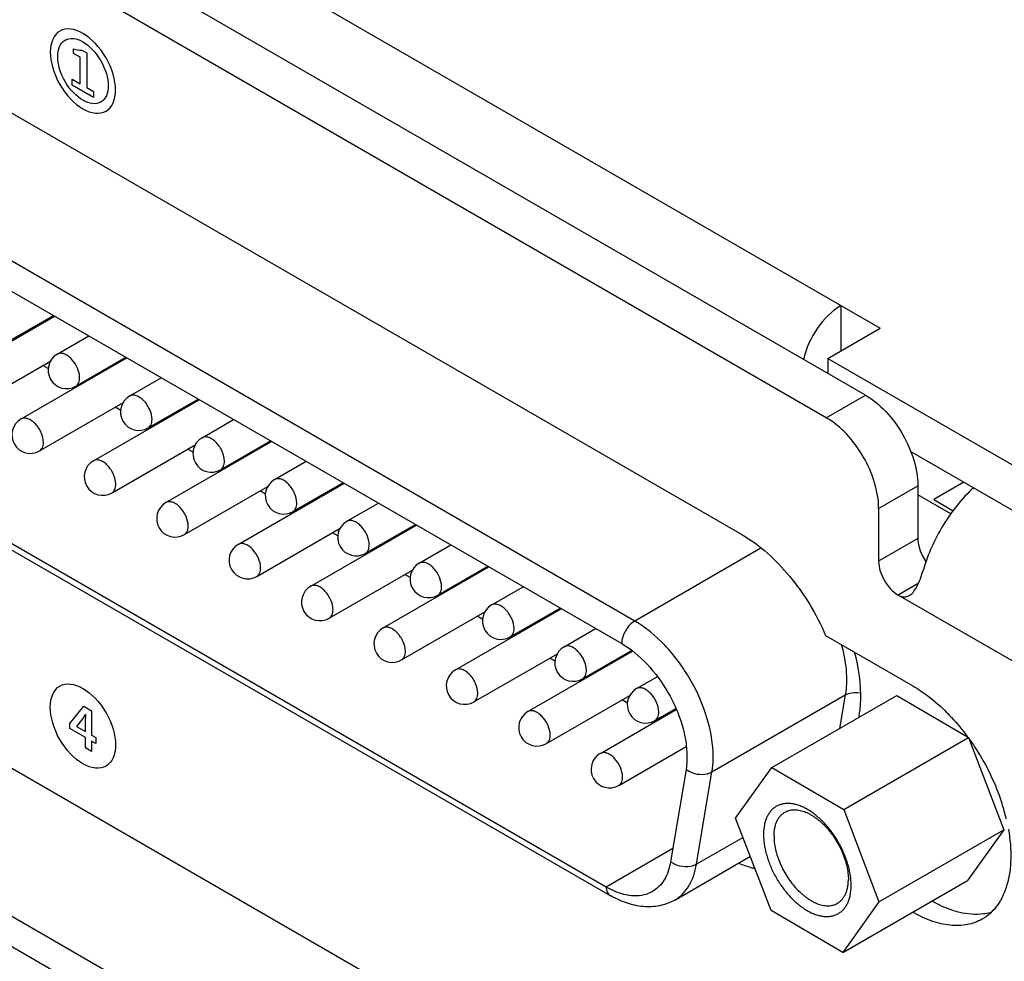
# Model space of a CAD drawing. Header units: inches. Extents: x 0 to 34, y 0 to 22.
# Tile 29 of 53: x 24.1 to 25.2, y 15.1 to 16.1. Entities that reach past the tile are written whole.
import ezdxf

# ---------------------------------------------------------------- set-up
doc = ezdxf.new("R2010")
doc.units = ezdxf.units.IN
doc.header["$LTSCALE"] = 1.87
doc.header["$MEASUREMENT"] = 0
doc.layers.get('0').update_dxf_attribs({"linetype": 'CONTINUOUS'})
doc.layers.add('02___PRT_ALL_AXES', color=7, linetype='CONTINUOUS')
doc.layers.add('_LAYER_1_', color=7, linetype='CONTINUOUS')

msp = doc.modelspace()

# ---------------------------------------------------------------- linework, layer by layer
at = {"color": 7, "linetype": 'CONTINUOUS'}
for p, q in [((23.5732, 16.6593), (25.0487, 15.8074)), ((24.9913, 15.7119), (23.4079, 16.6262)), ((24.7873, 15.4955), (23.3836, 16.306)), ((23.3697, 16.2819), (24.7734, 15.4714)), ((24.7569, 15.2122), (23.3862, 16.0036)), ((23.3903, 15.9946), (24.7609, 15.2032)), ((25.0069, 15.8315), (25.0069, 15.7833)), ((24.0565, 15.7552), (24.1692, 15.8203)), ((24.1148, 15.7902), (24.168, 15.8209)), ((24.993, 15.7752), (25.0487, 15.8074)), ((24.1722, 15.7797), (24.2058, 15.7991)), ((24.1337, 15.7107), (24.2463, 15.7758)), ((24.1919, 15.7457), (24.2452, 15.7764)), ((24.993, 15.7752), (24.993, 15.7592)), ((24.993, 15.7752), (25.6472, 15.3975)), ((24.0762, 15.7212), (24.1649, 15.7724)), ((24.1626, 15.7643), (24.1568, 15.7677)), ((24.2493, 15.7352), (24.2829, 15.7546)), ((24.1945, 15.7459), (24.1934, 15.7465)), ((24.269, 15.7011), (24.3223, 15.7319)), ((24.9913, 15.7119), (25.0331, 15.736)), ((24.1533, 15.6766), (24.242, 15.7278)), ((24.2108, 15.6662), (24.3234, 15.7312)), ((24.2397, 15.7198), (24.2339, 15.7231)), ((24.2716, 15.7013), (24.2705, 15.702)), ((24.3264, 15.6907), (24.36, 15.7101)), ((24.2305, 15.6321), (24.3192, 15.6833)), ((24.2879, 15.6217), (24.4005, 15.6867)), ((24.3461, 15.6566), (24.3994, 15.6874)), ((24.3168, 15.6753), (24.311, 15.6786)), ((24.4036, 15.6462), (24.4371, 15.6656)), ((24.3488, 15.6568), (24.3476, 15.6575)), ((24.3076, 15.5876), (24.3963, 15.6388)), ((24.365, 15.5771), (24.4776, 15.6422)), ((24.4232, 15.6121), (24.4765, 15.6428)), ((25.047, 15.6155), (25.0888, 15.6396)), ((25.1378, 15.6434), (25.1057, 15.6249)), ((24.3939, 15.6307), (24.3881, 15.6341)), ((25.1239, 15.6096), (25.0888, 15.6299)), ((24.4807, 15.6017), (24.5142, 15.621)), ((25.1057, 15.6249), (25.1263, 15.613)), ((24.4259, 15.6123), (24.4247, 15.6129)), ((25.047, 15.6155), (25.047, 15.5592)), ((24.7708, 14.8073), (23.4001, 15.5987)), ((24.4421, 15.5326), (24.5547, 15.5977)), ((24.5004, 15.5676), (24.5536, 15.5983)), ((24.3847, 15.5431), (24.4734, 15.5943)), ((24.4711, 15.5862), (24.4652, 15.5896)), ((23.3862, 15.5746), (24.7569, 14.7832)), ((24.5578, 15.5571), (24.5914, 15.5765)), ((25.0888, 15.5833), (25.047, 15.5592)), ((24.503, 15.5678), (24.5019, 15.5684)), ((24.9214, 15.573), (24.7873, 15.4955)), ((24.5192, 15.4881), (24.6319, 15.5531)), ((24.5775, 15.523), (24.6307, 15.5538)), ((24.4618, 15.4985), (24.5505, 15.5498)), ((24.5482, 15.5417), (24.5424, 15.545)), ((25.0891, 15.5353), (25.0679, 15.5231)), ((24.5801, 15.5232), (24.579, 15.5239)), ((24.6349, 15.5126), (24.6685, 15.532)), ((25.388, 15.3382), (25.0679, 15.5231)), ((24.5389, 15.454), (24.6277, 15.5052)), ((24.5963, 15.4436), (24.709, 15.5086)), ((24.6546, 15.4785), (24.7078, 15.5093)), ((24.6253, 15.4972), (24.6195, 15.5005)), ((24.712, 15.4681), (24.7456, 15.4875)), ((24.9905, 15.4801), (25.0835, 15.4264)), ((24.6572, 15.4787), (24.6561, 15.4794)), ((24.616, 15.4095), (24.7048, 15.4607)), ((24.6734, 15.399), (24.7848, 15.4633)), ((24.7317, 15.434), (24.7838, 15.4641)), ((24.7024, 15.4526), (24.6966, 15.456)), ((24.7343, 15.4342), (24.7332, 15.4349)), ((24.7891, 15.4236), (24.8111, 15.4362)), ((24.8695, 15.3349), (25.0115, 15.4169)), ((25.0115, 15.4169), (25.0055, 15.381)), ((24.6931, 15.365), (24.7819, 15.4162)), ((24.7795, 15.4081), (24.7737, 15.4115)), ((24.9334, 15.3394), (25.0663, 15.4162)), ((25.0663, 15.4162), (25.1416, 15.3721)), ((24.7506, 15.3545), (24.8313, 15.4012)), ((24.8088, 15.3895), (24.8309, 15.4022)), ((24.8114, 15.3897), (24.8103, 15.3903)), ((25.0098, 15.2947), (25.1422, 15.3711)), ((25.1437, 15.3687), (25.1804, 15.273)), ((24.7702, 15.3204), (24.8419, 15.3618)), ((24.8419, 15.3375), (24.8254, 15.2391)), ((24.853, 15.2364), (24.8695, 15.3349)), ((24.8947, 15.2857), (24.9334, 15.3394)), ((24.9334, 15.3394), (25.0098, 15.2947)), ((25.0098, 15.2947), (25.0474, 15.1963)), ((24.9324, 15.1873), (24.8947, 15.2857)), ((25.0474, 15.1963), (25.1804, 15.273)), ((25.1804, 15.273), (25.1417, 15.2193)), ((24.9027, 15.2651), (24.853, 15.2364)), ((24.8278, 15.2532), (24.7569, 15.2122)), ((24.8298, 15.1983), (24.9104, 15.2449)), ((25.0088, 15.1426), (25.1417, 15.2193)), ((24.7636, 15.2087), (24.7569, 15.2122)), ((25.0835, 15.1853), (25.104, 15.1972)), ((25.0088, 15.1426), (24.9324, 15.1873)), ((25.0474, 15.1963), (25.0088, 15.1426))]:
    msp.add_line(p, q, dxfattribs=at)
at = {"color": 3, "linetype": 'CONTINUOUS'}
for p, q in [((25.0331, 15.736), (23.4496, 16.6503)), ((25.0806, 15.6764), (25.4554, 15.46)), ((25.0888, 15.6396), (25.0888, 15.5833))]:
    msp.add_line(p, q, dxfattribs=at)
at = {"color": 7, "linetype": 'CONTINUOUS'}
for centre, radius, start, end in [((24.1821, 15.7627), 0.0197, 120.0016, 300.0006), ((24.2592, 15.7182), 0.0197, 120.0016, 300.0006), ((24.1435, 15.6937), 0.0197, 120.0016, 300.0006), ((24.3363, 15.6737), 0.0197, 120.0016, 300.0006), ((24.2206, 15.6491), 0.0197, 120.0016, 300.0006), ((24.4134, 15.6291), 0.0197, 120.0016, 300.0006), ((24.2977, 15.6046), 0.0197, 120.0016, 300.0006), ((24.4905, 15.5846), 0.0197, 120.0016, 300.0006), ((24.3748, 15.5601), 0.0197, 120.0016, 300.0006), ((24.5676, 15.5401), 0.0197, 120.0016, 300.0006), ((24.452, 15.5156), 0.0197, 120.0016, 300.0006), ((24.6447, 15.4956), 0.0197, 120.0016, 300.0006), ((24.5291, 15.4711), 0.0197, 120.0016, 300.0006), ((24.7218, 15.451), 0.0197, 120.0016, 300.0006), ((24.6062, 15.4265), 0.0197, 120.0016, 300.0006), ((24.799, 15.4065), 0.0197, 120.0016, 300.0006), ((24.6833, 15.382), 0.0197, 120.0016, 300.0006), ((24.9448, 15.2269), 0.2448, 36.1752, 37.1526), ((24.7604, 15.3375), 0.0197, 120.0016, 300.0006), ((24.9641, 15.2321), 0.2252, 17.8478, 18.4536), ((24.9743, 15.2353), 0.2145, 13.36, 17.8807)]:
    msp.add_arc(centre, radius, start, end, dxfattribs=at)
for points, knots in [([(25.0069, 15.8315), (24.9969, 15.8257), (24.9798, 15.808), (24.9695, 15.7858), (24.9669, 15.7738)], [0, 0, 0, 0, 0.484695, 1, 1, 1, 1]), ([(24.196, 15.7547), (24.196, 15.7582), (24.194, 15.7655), (24.189, 15.7732), (24.1837, 15.7779), (24.1796, 15.7802), (24.1757, 15.781), (24.1732, 15.7803), (24.1722, 15.7797)], [0, 0, 0, 0, 0.269884, 0.561311, 0.695453, 0.813138, 0.912854, 1, 1, 1, 1]), ([(24.1919, 15.7457), (24.1932, 15.7464), (24.1955, 15.7493), (24.196, 15.7528), (24.196, 15.7547)], [0, 0, 0, 0, 0.449173, 1, 1, 1, 1]), ([(24.2731, 15.7101), (24.2731, 15.7137), (24.2712, 15.7209), (24.2661, 15.7287), (24.2608, 15.7334), (24.2568, 15.7356), (24.2528, 15.7364), (24.2503, 15.7358), (24.2493, 15.7352)], [0, 0, 0, 0, 0.269884, 0.561311, 0.695453, 0.813138, 0.912854, 1, 1, 1, 1]), ([(24.1574, 15.6856), (24.1574, 15.6892), (24.1555, 15.6964), (24.1505, 15.7042), (24.1451, 15.7089), (24.1411, 15.7111), (24.1371, 15.7119), (24.1346, 15.7113), (24.1337, 15.7107)], [0, 0, 0, 0, 0.269884, 0.561311, 0.695453, 0.813138, 0.912854, 1, 1, 1, 1]), ([(25.047, 15.6155), (25.047, 15.6246), (25.0436, 15.6439), (25.0316, 15.6709), (25.0142, 15.6948), (24.9992, 15.7073), (24.9913, 15.7119)], [0, 0, 0, 0, 0.237242, 0.499994, 0.762749, 1, 1, 1, 1]), ([(24.269, 15.7011), (24.2703, 15.7019), (24.2726, 15.7048), (24.2731, 15.7083), (24.2731, 15.7101)], [0, 0, 0, 0, 0.449173, 1, 1, 1, 1]), ([(24.3502, 15.6656), (24.3502, 15.6691), (24.3483, 15.6764), (24.3433, 15.6842), (24.3379, 15.6889), (24.3339, 15.6911), (24.3299, 15.6919), (24.3274, 15.6913), (24.3264, 15.6907)], [0, 0, 0, 0, 0.269884, 0.561311, 0.695453, 0.813138, 0.912854, 1, 1, 1, 1]), ([(24.1533, 15.6766), (24.1547, 15.6774), (24.157, 15.6803), (24.1574, 15.6838), (24.1574, 15.6856)], [0, 0, 0, 0, 0.449173, 1, 1, 1, 1]), ([(24.2345, 15.6411), (24.2345, 15.6446), (24.2326, 15.6519), (24.2276, 15.6597), (24.2223, 15.6644), (24.2182, 15.6666), (24.2142, 15.6674), (24.2118, 15.6668), (24.2108, 15.6662)], [0, 0, 0, 0, 0.269884, 0.561311, 0.695453, 0.813138, 0.912854, 1, 1, 1, 1]), ([(24.3461, 15.6566), (24.3475, 15.6574), (24.3497, 15.6602), (24.3502, 15.6637), (24.3502, 15.6656)], [0, 0, 0, 0, 0.449173, 1, 1, 1, 1]), ([(24.2305, 15.6321), (24.2318, 15.6329), (24.2341, 15.6357), (24.2345, 15.6392), (24.2345, 15.6411)], [0, 0, 0, 0, 0.449173, 1, 1, 1, 1]), ([(24.4273, 15.6211), (24.4273, 15.6246), (24.4254, 15.6319), (24.4204, 15.6396), (24.415, 15.6444), (24.411, 15.6466), (24.407, 15.6474), (24.4045, 15.6467), (24.4036, 15.6462)], [0, 0, 0, 0, 0.269884, 0.561311, 0.695453, 0.813138, 0.912854, 1, 1, 1, 1]), ([(25.1481, 15.6375), (25.1355, 15.6259), (25.1138, 15.5985), (25.0995, 15.5668), (25.0947, 15.5501)], [0, 0, 0, 0, 0.49677, 1, 1, 1, 1]), ([(24.3116, 15.5966), (24.3116, 15.6001), (24.3097, 15.6074), (24.3047, 15.6151), (24.2994, 15.6199), (24.2953, 15.6221), (24.2913, 15.6229), (24.2889, 15.6222), (24.2879, 15.6217)], [0, 0, 0, 0, 0.269884, 0.561311, 0.695453, 0.813138, 0.912854, 1, 1, 1, 1]), ([(24.4232, 15.6121), (24.4246, 15.6128), (24.4269, 15.6157), (24.4273, 15.6192), (24.4273, 15.6211)], [0, 0, 0, 0, 0.449173, 1, 1, 1, 1]), ([(24.3076, 15.5876), (24.3089, 15.5883), (24.3112, 15.5912), (24.3116, 15.5947), (24.3116, 15.5966)], [0, 0, 0, 0, 0.449173, 1, 1, 1, 1]), ([(24.5044, 15.5766), (24.5044, 15.5801), (24.5025, 15.5874), (24.4975, 15.5951), (24.4922, 15.5998), (24.4881, 15.6021), (24.4841, 15.6029), (24.4816, 15.6022), (24.4807, 15.6017)], [0, 0, 0, 0, 0.269884, 0.561311, 0.695453, 0.813138, 0.912854, 1, 1, 1, 1]), ([(24.9014, 15.5875), (24.9208, 15.5763), (24.9562, 15.5436), (24.9808, 15.5028), (24.9905, 15.4801)], [0, 0, 0, 0, 0.476246, 1, 1, 1, 1]), ([(24.3888, 15.5521), (24.3888, 15.5556), (24.3868, 15.5629), (24.3818, 15.5706), (24.3765, 15.5753), (24.3724, 15.5776), (24.3684, 15.5784), (24.366, 15.5777), (24.365, 15.5771)], [0, 0, 0, 0, 0.269884, 0.561311, 0.695453, 0.813138, 0.912854, 1, 1, 1, 1]), ([(24.5004, 15.5676), (24.5017, 15.5683), (24.504, 15.5712), (24.5044, 15.5747), (24.5044, 15.5766)], [0, 0, 0, 0, 0.449173, 1, 1, 1, 1]), ([(24.5815, 15.532), (24.5815, 15.5356), (24.5796, 15.5428), (24.5746, 15.5506), (24.5693, 15.5553), (24.5652, 15.5575), (24.5612, 15.5583), (24.5588, 15.5577), (24.5578, 15.5571)], [0, 0, 0, 0, 0.269884, 0.561311, 0.695453, 0.813138, 0.912854, 1, 1, 1, 1]), ([(25.047, 15.5592), (25.047, 15.5521), (25.0519, 15.5379), (25.0617, 15.5266), (25.0679, 15.5231)], [0, 0, 0, 0, 0.499994, 1, 1, 1, 1]), ([(24.3847, 15.5431), (24.386, 15.5438), (24.3883, 15.5467), (24.3888, 15.5502), (24.3888, 15.5521)], [0, 0, 0, 0, 0.449173, 1, 1, 1, 1]), ([(25.0788, 15.5222), (25.0826, 15.524), (25.0894, 15.5335), (25.0926, 15.5437), (25.0947, 15.5501)], [0, 0, 0, 0, 0.37806, 1, 1, 1, 1]), ([(24.4659, 15.5075), (24.4659, 15.5111), (24.4639, 15.5183), (24.4589, 15.5261), (24.4536, 15.5308), (24.4495, 15.533), (24.4456, 15.5338), (24.4431, 15.5332), (24.4421, 15.5326)], [0, 0, 0, 0, 0.269884, 0.561311, 0.695453, 0.813138, 0.912854, 1, 1, 1, 1]), ([(24.5775, 15.523), (24.5788, 15.5238), (24.5811, 15.5267), (24.5815, 15.5302), (24.5815, 15.532)], [0, 0, 0, 0, 0.449173, 1, 1, 1, 1]), ([(25.0679, 15.5231), (25.0695, 15.5221), (25.0732, 15.5207), (25.0771, 15.5214), (25.0788, 15.5222)], [0, 0, 0, 0, 0.499648, 1, 1, 1, 1]), ([(24.6587, 15.4875), (24.6587, 15.491), (24.6567, 15.4983), (24.6517, 15.5061), (24.6464, 15.5108), (24.6423, 15.513), (24.6383, 15.5138), (24.6359, 15.5132), (24.6349, 15.5126)], [0, 0, 0, 0, 0.269884, 0.561311, 0.695453, 0.813138, 0.912854, 1, 1, 1, 1]), ([(24.4618, 15.4985), (24.4631, 15.4993), (24.4654, 15.5022), (24.4659, 15.5057), (24.4659, 15.5075)], [0, 0, 0, 0, 0.449173, 1, 1, 1, 1]), ([(24.7873, 15.4955), (24.7853, 15.4944), (24.7816, 15.4913), (24.7772, 15.4853), (24.7742, 15.4785), (24.7734, 15.4737), (24.7734, 15.4714)], [0, 0, 0, 0, 0.237251, 0.500006, 0.762758, 1, 1, 1, 1]), ([(24.8708, 15.3509), (24.8708, 15.3646), (24.8657, 15.3935), (24.8478, 15.434), (24.8216, 15.4698), (24.7991, 15.4887), (24.7873, 15.4955)], [0, 0, 0, 0, 0.23722, 0.499994, 0.762771, 1, 1, 1, 1]), ([(24.543, 15.463), (24.543, 15.4665), (24.5411, 15.4738), (24.536, 15.4816), (24.5307, 15.4863), (24.5267, 15.4885), (24.5227, 15.4893), (24.5202, 15.4887), (24.5192, 15.4881)], [0, 0, 0, 0, 0.269884, 0.561311, 0.695453, 0.813138, 0.912854, 1, 1, 1, 1]), ([(24.6546, 15.4785), (24.6559, 15.4793), (24.6582, 15.4821), (24.6587, 15.4856), (24.6587, 15.4875)], [0, 0, 0, 0, 0.449173, 1, 1, 1, 1]), ([(24.7734, 15.4714), (24.7832, 15.4657), (24.8019, 15.45), (24.8238, 15.4202), (24.8387, 15.3864), (24.8429, 15.3623), (24.8429, 15.3509)], [0, 0, 0, 0, 0.237229, 0.500006, 0.76278, 1, 1, 1, 1]), ([(25.0072, 15.4707), (25.0081, 15.4674), (25.0112, 15.4551), (25.0128, 15.4423), (25.0128, 15.4329)], [0, 0, 0, 0, 0.263354, 1, 1, 1, 1]), ([(24.5389, 15.454), (24.5402, 15.4548), (24.5425, 15.4576), (24.543, 15.4611), (24.543, 15.463)], [0, 0, 0, 0, 0.449173, 1, 1, 1, 1]), ([(24.7358, 15.443), (24.7358, 15.4465), (24.7338, 15.4538), (24.7288, 15.4615), (24.7235, 15.4663), (24.7194, 15.4685), (24.7155, 15.4693), (24.713, 15.4686), (24.712, 15.4681)], [0, 0, 0, 0, 0.269884, 0.561311, 0.695453, 0.813138, 0.912854, 1, 1, 1, 1]), ([(25.0264, 15.3953), (25.0273, 15.4004), (25.0294, 15.4229), (25.0259, 15.4457), (25.0213, 15.4625)], [0, 0, 0, 0, 0.227473, 1, 1, 1, 1]), ([(24.6201, 15.4185), (24.6201, 15.422), (24.6182, 15.4293), (24.6132, 15.437), (24.6078, 15.4418), (24.6038, 15.444), (24.5998, 15.4448), (24.5973, 15.4441), (24.5963, 15.4436)], [0, 0, 0, 0, 0.269884, 0.561311, 0.695453, 0.813138, 0.912854, 1, 1, 1, 1]), ([(24.7317, 15.434), (24.733, 15.4347), (24.7353, 15.4376), (24.7358, 15.4411), (24.7358, 15.443)], [0, 0, 0, 0, 0.449173, 1, 1, 1, 1]), ([(25.0128, 15.4329), (25.0128, 15.4315), (25.0127, 15.4261), (25.0122, 15.4208), (25.0115, 15.4169)], [0, 0, 0, 0, 0.258889, 1, 1, 1, 1]), ([(24.616, 15.4095), (24.6173, 15.4102), (24.6196, 15.4131), (24.6201, 15.4166), (24.6201, 15.4185)], [0, 0, 0, 0, 0.449173, 1, 1, 1, 1]), ([(24.8129, 15.3985), (24.8129, 15.402), (24.8109, 15.4093), (24.8059, 15.417), (24.8006, 15.4217), (24.7965, 15.424), (24.7926, 15.4248), (24.7901, 15.4241), (24.7891, 15.4236)], [0, 0, 0, 0, 0.269884, 0.561311, 0.695453, 0.813138, 0.912854, 1, 1, 1, 1]), ([(25.0115, 15.4169), (25.0126, 15.4175), (25.0176, 15.4196), (25.0233, 15.4198), (25.0275, 15.4191)], [0, 0, 0, 0, 0.229481, 1, 1, 1, 1]), ([(25.0835, 15.4264), (25.0863, 15.4248), (25.0978, 15.4176), (25.1085, 15.4089), (25.116, 15.4017)], [0, 0, 0, 0, 0.237258, 1, 1, 1, 1]), ([(24.6972, 15.374), (24.6972, 15.3775), (24.6953, 15.3848), (24.6903, 15.3925), (24.6849, 15.3972), (24.6809, 15.3995), (24.6769, 15.4003), (24.6744, 15.3996), (24.6734, 15.399)], [0, 0, 0, 0, 0.269884, 0.561311, 0.695453, 0.813138, 0.912854, 1, 1, 1, 1]), ([(24.8088, 15.3895), (24.8101, 15.3902), (24.8124, 15.3931), (24.8129, 15.3966), (24.8129, 15.3985)], [0, 0, 0, 0, 0.449173, 1, 1, 1, 1]), ([(25.116, 15.4017), (25.1181, 15.3996), (25.1266, 15.3911), (25.1344, 15.3819), (25.1399, 15.3747)], [0, 0, 0, 0, 0.24446, 1, 1, 1, 1]), ([(24.6931, 15.365), (24.6945, 15.3657), (24.6968, 15.3686), (24.6972, 15.3721), (24.6972, 15.374)], [0, 0, 0, 0, 0.449173, 1, 1, 1, 1]), ([(25.1424, 15.3714), (25.1462, 15.3662), (25.1605, 15.3449), (25.1716, 15.3216), (25.1777, 15.3034)], [0, 0, 0, 0, 0.251463, 1, 1, 1, 1]), ([(24.7743, 15.3294), (24.7743, 15.333), (24.7724, 15.3402), (24.7674, 15.348), (24.7621, 15.3527), (24.758, 15.3549), (24.754, 15.3557), (24.7515, 15.3551), (24.7506, 15.3545)], [0, 0, 0, 0, 0.269884, 0.561311, 0.695453, 0.813138, 0.912854, 1, 1, 1, 1]), ([(24.8429, 15.3509), (24.8429, 15.3497), (24.8429, 15.3453), (24.8424, 15.3408), (24.8419, 15.3375)], [0, 0, 0, 0, 0.258889, 1, 1, 1, 1]), ([(24.8695, 15.3349), (24.8697, 15.3362), (24.8705, 15.3415), (24.8708, 15.3468), (24.8708, 15.3509)], [0, 0, 0, 0, 0.241271, 1, 1, 1, 1]), ([(24.8419, 15.3375), (24.8438, 15.3361), (24.8494, 15.3331), (24.8591, 15.3315), (24.8665, 15.3331), (24.8695, 15.3349)], [0, 0, 0, 0, 0.248262, 0.642001, 1, 1, 1, 1]), ([(24.7702, 15.3204), (24.7716, 15.3212), (24.7739, 15.3241), (24.7743, 15.3276), (24.7743, 15.3294)], [0, 0, 0, 0, 0.449173, 1, 1, 1, 1]), ([(25.0178, 15.2136), (25.0178, 15.2154), (25.0176, 15.2191), (25.017, 15.2247), (25.0159, 15.2305), (25.0144, 15.2363), (25.0125, 15.2422), (25.0101, 15.2481), (25.0074, 15.2539), (25.0044, 15.2596), (25.001, 15.2652), (24.9974, 15.2705), (24.9935, 15.2755), (24.9893, 15.2801), (24.9851, 15.2844), (24.9806, 15.2883), (24.9761, 15.2918), (24.9715, 15.2947), (24.9677, 15.2968), (24.9646, 15.2981), (24.9624, 15.299), (24.9601, 15.2997), (24.9579, 15.3003), (24.9557, 15.3008), (24.9529, 15.3012), (24.9495, 15.3013), (24.9461, 15.301), (24.9436, 15.3004), (24.9417, 15.2999), (24.94, 15.2992), (24.9383, 15.2983), (24.9367, 15.2973), (24.9352, 15.2962), (24.9338, 15.295), (24.9325, 15.2936), (24.9312, 15.2921), (24.9297, 15.2899), (24.928, 15.2868), (24.9264, 15.2827), (24.9253, 15.2782), (24.9246, 15.2734), (24.9244, 15.2701), (24.9244, 15.2683)], [0, 0, 0, 0, 0.032419, 0.066325, 0.10155, 0.137935, 0.175286, 0.213381, 0.251988, 0.290864, 0.329758, 0.368423, 0.406613, 0.444093, 0.480642, 0.51606, 0.55017, 0.582832, 0.613942, 0.628899, 0.643454, 0.657607, 0.671365, 0.68474, 0.697748, 0.722734, 0.746568, 0.758158, 0.769583, 0.780895, 0.792144, 0.803384, 0.81467, 0.826055, 0.837589, 0.849319, 0.861289, 0.886081, 0.912223, 0.93988, 0.969145, 1, 1, 1, 1]), ([(24.9356, 15.2666), (24.9356, 15.268), (24.9357, 15.2708), (24.9363, 15.2749), (24.9372, 15.2786), (24.9385, 15.2821), (24.9402, 15.2852), (24.9422, 15.2878), (24.9441, 15.2897), (24.9458, 15.291), (24.9467, 15.2916), (24.9472, 15.2918)], [0, 0, 0, 0, 0.148288, 0.28905, 0.42215, 0.548005, 0.667397, 0.781455, 0.891681, 0.945968, 1, 1, 1, 1]), ([(24.9472, 15.2918), (24.9479, 15.2922), (24.9493, 15.293), (24.9516, 15.2938), (24.954, 15.2943), (24.9566, 15.2945), (24.9592, 15.2945), (24.9629, 15.294), (24.9667, 15.293), (24.9705, 15.2915), (24.9734, 15.2901), (24.9763, 15.2884), (24.9792, 15.2865), (24.9821, 15.2844), (24.986, 15.2812), (24.9906, 15.2767), (24.9958, 15.2707), (25.0005, 15.264), (25.0047, 15.2569), (25.0083, 15.2496), (25.0112, 15.242), (25.0132, 15.2346), (25.0143, 15.2284), (25.0147, 15.2236), (25.0148, 15.2213), (25.0148, 15.2201)], [0, 0, 0, 0, 0.021331, 0.042891, 0.064899, 0.08755, 0.111011, 0.135414, 0.18736, 0.215054, 0.243898, 0.273876, 0.304949, 0.337061, 0.370138, 0.438807, 0.51015, 0.583208, 0.656941, 0.73028, 0.802177, 0.871636, 0.937811, 0.969453, 1, 1, 1, 1]), ([(25.1853, 15.2737), (25.1871, 15.2632), (25.1889, 15.2433), (25.1853, 15.2154), (25.1751, 15.1925), (25.1636, 15.1816), (25.1573, 15.178)], [0, 0, 0, 0, 0.300565, 0.564792, 0.793785, 1, 1, 1, 1]), ([(24.9244, 15.2683), (24.9244, 15.2665), (24.9245, 15.2629), (24.9252, 15.2573), (24.9263, 15.2515), (24.9278, 15.2457), (24.9297, 15.2398), (24.932, 15.2339), (24.9347, 15.228), (24.9378, 15.2223), (24.9411, 15.2168), (24.9448, 15.2115), (24.9487, 15.2065), (24.9528, 15.2019), (24.9571, 15.1976), (24.9615, 15.1937), (24.9661, 15.1902), (24.9706, 15.1873), (24.9745, 15.1852), (24.9776, 15.1839), (24.9798, 15.183), (24.9821, 15.1823), (24.9843, 15.1817), (24.9865, 15.1812), (24.9893, 15.1808), (24.9927, 15.1807), (24.9961, 15.181), (24.9986, 15.1816), (25.0004, 15.1821), (25.0022, 15.1828), (25.0038, 15.1837), (25.0054, 15.1847), (25.007, 15.1858), (25.0084, 15.187), (25.0097, 15.1884), (25.011, 15.1899), (25.0125, 15.1921), (25.0142, 15.1952), (25.0158, 15.1993), (25.0169, 15.2038), (25.0176, 15.2086), (25.0177, 15.2119), (25.0178, 15.2136)], [0, 0, 0, 0, 0.032419, 0.066325, 0.10155, 0.137935, 0.175286, 0.213381, 0.251988, 0.290864, 0.329758, 0.368423, 0.406613, 0.444093, 0.480642, 0.51606, 0.55017, 0.582832, 0.613942, 0.628899, 0.643454, 0.657607, 0.671365, 0.68474, 0.697748, 0.722734, 0.746568, 0.758158, 0.769583, 0.780895, 0.792144, 0.803384, 0.81467, 0.826055, 0.837589, 0.849319, 0.861289, 0.886081, 0.912223, 0.93988, 0.969145, 1, 1, 1, 1]), ([(24.9356, 15.2666), (24.9356, 15.2654), (24.9356, 15.2631), (24.936, 15.2583), (24.9371, 15.2521), (24.9392, 15.2447), (24.942, 15.2372), (24.9456, 15.2298), (24.9498, 15.2227), (24.9545, 15.216), (24.9597, 15.21), (24.9644, 15.2055), (24.9682, 15.2023), (24.9711, 15.2002), (24.974, 15.1983), (24.977, 15.1966), (24.9799, 15.1952), (24.9836, 15.1937), (24.9874, 15.1927), (24.9911, 15.1922), (24.9938, 15.1922), (24.9963, 15.1924), (24.9987, 15.193), (25.001, 15.1937), (25.0025, 15.1945), (25.0032, 15.1949)], [0, 0, 0, 0, 0.030547, 0.062189, 0.128364, 0.197823, 0.26972, 0.343059, 0.416792, 0.48985, 0.561193, 0.629862, 0.662939, 0.695051, 0.726124, 0.756102, 0.784946, 0.81264, 0.864586, 0.888989, 0.91245, 0.935101, 0.957109, 0.978669, 1, 1, 1, 1]), ([(24.8254, 15.2391), (24.8243, 15.2324), (24.8212, 15.2227), (24.8134, 15.2125), (24.8086, 15.2088), (24.8061, 15.2074)], [0, 0, 0, 0, 0.533617, 0.771845, 1, 1, 1, 1]), ([(24.853, 15.2364), (24.8511, 15.2353), (24.8452, 15.2333), (24.8353, 15.2338), (24.8283, 15.2368), (24.8254, 15.2391)], [0, 0, 0, 0, 0.232873, 0.622118, 1, 1, 1, 1]), ([(24.8298, 15.1983), (24.8329, 15.2001), (24.8386, 15.2045), (24.848, 15.2167), (24.8517, 15.2283), (24.853, 15.2364)], [0, 0, 0, 0, 0.228155, 0.466383, 1, 1, 1, 1]), ([(24.9153, 15.2316), (24.9139, 15.232), (24.9082, 15.2335), (24.9025, 15.2355), (24.8984, 15.2373)], [0, 0, 0, 0, 0.24129, 1, 1, 1, 1]), ([(25.0032, 15.1949), (25.0036, 15.1951), (25.0045, 15.1957), (25.0062, 15.197), (25.0081, 15.1989), (25.0101, 15.2016), (25.0118, 15.2046), (25.0131, 15.2081), (25.014, 15.2118), (25.0146, 15.2159), (25.0148, 15.2187), (25.0148, 15.2201)], [0, 0, 0, 0, 0.054032, 0.108319, 0.218545, 0.332603, 0.451995, 0.57785, 0.71095, 0.851712, 1, 1, 1, 1]), ([(24.7569, 15.2122), (24.7569, 15.2104), (24.7573, 15.2069), (24.7596, 15.204), (24.7609, 15.2032)], [0, 0, 0, 0, 0.550825, 1, 1, 1, 1]), ([(24.8061, 15.2074), (24.8032, 15.2057), (24.7969, 15.2032), (24.7863, 15.2023), (24.7749, 15.2041), (24.7674, 15.2069), (24.7636, 15.2087)], [0, 0, 0, 0, 0.223227, 0.458772, 0.715958, 1, 1, 1, 1]), ([(24.8298, 15.1983), (24.8249, 15.1955), (24.8138, 15.1913), (24.7959, 15.1906), (24.7779, 15.1947), (24.7665, 15.2), (24.7609, 15.2032)], [0, 0, 0, 0, 0.238663, 0.481282, 0.733248, 1, 1, 1, 1]), ([(25.1334, 15.1851), (25.131, 15.1857), (25.1208, 15.1886), (25.111, 15.1932), (25.104, 15.1972)], [0, 0, 0, 0, 0.235792, 1, 1, 1, 1]), ([(25.1573, 15.178), (25.1524, 15.1752), (25.1412, 15.1712), (25.1226, 15.1707), (25.1028, 15.1755), (25.0899, 15.1816), (25.0835, 15.1853)], [0, 0, 0, 0, 0.217767, 0.450903, 0.710371, 1, 1, 1, 1]), ([(25.1662, 15.185), (25.1637, 15.1843), (25.1529, 15.1822), (25.1416, 15.1832), (25.1334, 15.1851)], [0, 0, 0, 0, 0.235712, 1, 1, 1, 1])]:
    msp.add_open_spline(points, degree=3, knots=knots, dxfattribs=at)
at = {"color": 3, "linetype": 'CONTINUOUS'}
for points, knots in [([(25.0331, 15.736), (25.041, 15.7315), (25.056, 15.7189), (25.0734, 15.695), (25.0853, 15.668), (25.0888, 15.6487), (25.0888, 15.6396)], [0, 0, 0, 0, 0.237251, 0.500006, 0.762758, 1, 1, 1, 1]), ([(25.0888, 15.5833), (25.0888, 15.5825), (25.0889, 15.5791), (25.0896, 15.5757), (25.0904, 15.5732)], [0, 0, 0, 0, 0.234674, 1, 1, 1, 1])]:
    msp.add_open_spline(points, degree=3, knots=knots, dxfattribs=at)
msp.add_open_spline([(25.0904, 15.5732), (25.0919, 15.5679), (25.0945, 15.5628), (25.0978, 15.5583)], degree=3, dxfattribs=at)
at = {"layer": '02___PRT_ALL_AXES', "color": 7, "linetype": 'CONTINUOUS'}
for p, q in [((23.4978, 16.3979), (24.9014, 15.5875)), ((23.5143, 15.6906), (24.8849, 14.8992)), ((25.0264, 15.3953), (25.026, 15.3929))]:
    msp.add_line(p, q, dxfattribs=at)
at = {"layer": '_LAYER_1_', "color": 40, "linetype": 'CONTINUOUS'}
for p, q in [((24.1896, 16.0999), (24.1896, 16.1049)), ((24.1966, 16.0959), (24.1896, 16.0999)), ((24.1983, 16.1035), (24.2035, 16.1005)), ((24.2035, 16.1005), (24.2035, 16.0638)), ((24.1966, 16.0678), (24.1966, 16.0959)), ((24.1882, 16.0661), (24.1882, 16.0726)), ((24.1882, 16.0726), (24.1966, 16.0678)), ((24.2108, 16.053), (24.1882, 16.0661)), ((24.2035, 16.0638), (24.2108, 16.0595)), ((24.2108, 16.0595), (24.2108, 16.053)), ((24.1857, 15.3865), (24.2005, 15.4047)), ((24.2023, 15.3962), (24.1992, 15.3913)), ((24.2005, 15.4047), (24.2087, 15.3999)), ((24.2022, 15.3873), (24.2025, 15.3961)), ((24.2087, 15.3999), (24.2087, 15.374)), ((24.1857, 15.381), (24.1857, 15.3865)), ((24.1992, 15.3913), (24.1926, 15.3833)), ((24.2022, 15.3777), (24.2022, 15.3873)), ((24.2022, 15.3715), (24.1857, 15.381)), ((24.1926, 15.3833), (24.2022, 15.3777)), ((24.2022, 15.3605), (24.2022, 15.3715)), ((24.2087, 15.374), (24.2134, 15.3713)), ((24.2087, 15.3677), (24.2087, 15.3567)), ((24.2134, 15.365), (24.2087, 15.3677)), ((24.2134, 15.3713), (24.2134, 15.365)), ((24.2087, 15.3567), (24.2022, 15.3605))]:
    msp.add_line(p, q, dxfattribs=at)
for points, knots in [([(24.1995, 16.1214), (24.1906, 16.1265), (24.1721, 16.1286), (24.1647, 16.1115), (24.1647, 16.1013)], [0, 0, 0, 0, 0.5, 1, 1, 1, 1]), ([(24.2343, 16.0611), (24.2343, 16.0713), (24.2269, 16.097), (24.2084, 16.1162), (24.1995, 16.1214)], [0, 0, 0, 0, 0.5, 1, 1, 1, 1]), ([(24.1726, 16.0967), (24.1726, 16.1047), (24.1783, 16.1179), (24.1927, 16.1163), (24.1995, 16.1123)], [0, 0, 0, 0, 0.499998, 1, 1, 1, 1]), ([(24.1995, 16.1123), (24.2064, 16.1083), (24.2207, 16.0934), (24.2265, 16.0736), (24.2265, 16.0656)], [0, 0, 0, 0, 0.499993, 1, 1, 1, 1]), ([(24.1647, 16.1013), (24.1647, 16.091), (24.1721, 16.0654), (24.1906, 16.0461), (24.1995, 16.041)], [0, 0, 0, 0, 0.5, 1, 1, 1, 1]), ([(24.1995, 16.0501), (24.1927, 16.054), (24.1783, 16.0689), (24.1726, 16.0888), (24.1726, 16.0967)], [0, 0, 0, 0, 0.500004, 1, 1, 1, 1]), ([(24.2265, 16.0656), (24.2265, 16.0577), (24.2207, 16.0445), (24.2064, 16.0461), (24.1995, 16.0501)], [0, 0, 0, 0, 0.500005, 1, 1, 1, 1]), ([(24.1995, 16.041), (24.2084, 16.0359), (24.2269, 16.0338), (24.2343, 16.0508), (24.2343, 16.0611)], [0, 0, 0, 0, 0.5, 1, 1, 1, 1])]:
    msp.add_open_spline(points, degree=3, knots=knots, dxfattribs=at)
for points in [[(24.1896, 16.1049), (24.1927, 16.1038), (24.1957, 16.1032), (24.1983, 16.1035)], [(24.1647, 15.4037), (24.1647, 15.414), (24.1721, 15.431), (24.1906, 15.4289), (24.1995, 15.4238)], [(24.1995, 15.4238), (24.2084, 15.4187), (24.2269, 15.3994), (24.2343, 15.3738), (24.2343, 15.3635)], [(24.1995, 15.3434), (24.1906, 15.3486), (24.1721, 15.3678), (24.1647, 15.3935), (24.1647, 15.4037)], [(24.2343, 15.3635), (24.2343, 15.3533), (24.2269, 15.3362), (24.2084, 15.3383), (24.1995, 15.3434)]]:
    msp.add_open_spline(points, degree=3, dxfattribs=at)

doc.saveas('drawing.dxf')
